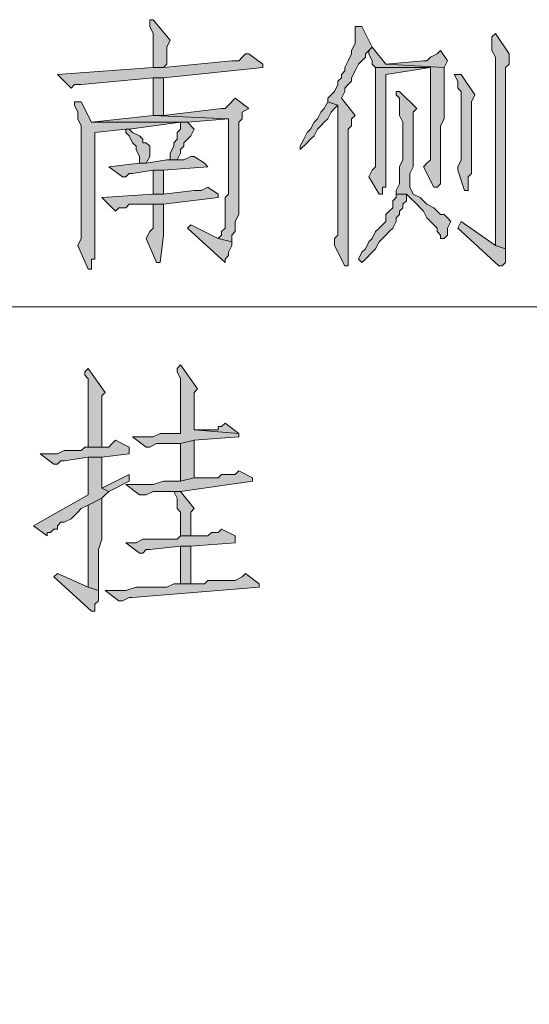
# Model space of a CAD drawing. Extents: x 566443 to 590371, y 3845226 to 3876576.
# Tile 215 of 221: x 586746.01 to 586752.32, y 3854057.53 to 3854069.73. Entities that reach past the tile are written whole.
import ezdxf

# ---------------------------------------------------------------- set-up
doc = ezdxf.new("R2010")
doc.units = 0
doc.layers.add('C00-00-00', color=7, linetype='CONTINUOUS')

msp = doc.modelspace()

# ---------------------------------------------------------------- hatches: boundary and pattern name
at = {"layer": 'C00-00-00'}
h = msp.add_hatch(color=256, dxfattribs=at)
h.dxf.hatch_style = 2
h.paths.add_polyline_path([(586747.665, 3854069.726), (586747.623, 3854069.726), (586747.623, 3854069.642), (586747.665, 3854069.557), (586747.665, 3854069.134), (586747.792, 3854069.134), (586747.834, 3854069.176), (586747.834, 3854069.388), (586747.877, 3854069.472)])
h = msp.add_hatch(color=256, dxfattribs=at)
h.dxf.hatch_style = 2
h.paths.add_polyline_path([(586750.247, 3854069.642), (586750.163, 3854069.642), (586750.163, 3854069.599), (586750.163, 3854069.43), (586750.12, 3854069.345), (586750.12, 3854069.303), (586750.078, 3854069.218), (586750.036, 3854069.134), (586750.036, 3854069.091), (586749.993, 3854069.049), (586749.993, 3854069.007), (586749.951, 3854068.964), (586749.951, 3854068.922), (586749.909, 3854068.837), (586749.866, 3854068.795), (586749.824, 3854068.753), (586749.824, 3854068.71), (586749.951, 3854068.668), (586749.951, 3854068.541), (586749.951, 3854068.499), (586749.951, 3854067.059), (586749.909, 3854067.017), (586749.909, 3854066.932), (586750.036, 3854066.678), (586750.078, 3854066.678), (586750.078, 3854066.721), (586750.078, 3854068.372), (586750.12, 3854068.414), (586750.12, 3854068.499), (586750.163, 3854068.541), (586749.993, 3854068.753), (586750.036, 3854068.837), (586750.036, 3854068.88), (586750.078, 3854068.922), (586750.12, 3854068.964), (586750.12, 3854069.007), (586750.163, 3854069.091), (586750.205, 3854069.176), (586750.247, 3854069.218), (586750.29, 3854069.261), (586750.29, 3854069.303), (586750.332, 3854069.345), (586750.374, 3854069.388)])
h = msp.add_hatch(color=256, dxfattribs=at)
h.dxf.hatch_style = 2
h.paths.add_polyline_path([(586751.898, 3854069.557), (586751.856, 3854069.515), (586751.856, 3854069.345), (586751.898, 3854069.261), (586751.898, 3854066.932), (586752.025, 3854066.89), (586752.025, 3854067.821), (586752.025, 3854067.948), (586752.025, 3854069.134), (586752.068, 3854069.176), (586752.068, 3854069.303)])
h = msp.add_hatch(color=256, dxfattribs=at)
h.dxf.hatch_style = 2
h.paths.add_polyline_path([(586750.374, 3854069.388), (586750.332, 3854069.345), (586750.332, 3854069.303), (586750.374, 3854069.218), (586750.374, 3854069.176), (586750.417, 3854069.134), (586751.094, 3854069.134), (586751.094, 3854069.091), (586751.094, 3854067.991), (586751.052, 3854067.948), (586751.009, 3854067.906), (586751.136, 3854067.652), (586751.179, 3854067.652), (586751.221, 3854067.694), (586751.221, 3854068.414), (586751.263, 3854068.499), (586751.263, 3854069.134), (586750.544, 3854069.176)])
h = msp.add_hatch(color=256, dxfattribs=at)
h.dxf.hatch_style = 2
h.paths.add_polyline_path([(586751.221, 3854069.345), (586751.179, 3854069.303), (586751.094, 3854069.261), (586751.052, 3854069.218), (586751.009, 3854069.218), (586750.544, 3854069.176), (586751.263, 3854069.134), (586751.306, 3854069.218)])
h = msp.add_hatch(color=256, dxfattribs=at)
h.dxf.hatch_style = 2
h.paths.add_polyline_path([(586748.85, 3854069.303), (586748.808, 3854069.303), (586748.766, 3854069.261), (586748.723, 3854069.218), (586748.639, 3854069.218), (586747.792, 3854069.134), (586747.665, 3854069.134), (586746.48, 3854069.049), (586746.649, 3854068.88), (586746.691, 3854068.922), (586746.776, 3854068.922), (586747.665, 3854069.007), (586747.792, 3854069.007), (586749.02, 3854069.134), (586749.02, 3854069.176)])
h = msp.add_hatch(color=256, dxfattribs=at)
h.dxf.hatch_style = 2
h.paths.add_polyline_path([(586750.417, 3854069.134), (586750.417, 3854067.906), (586750.374, 3854067.864), (586750.332, 3854067.779), (586750.459, 3854067.567), (586750.501, 3854067.567), (586750.501, 3854067.61), (586750.501, 3854067.652), (586750.544, 3854067.652), (586750.544, 3854069.049), (586751.094, 3854069.134)])
h = msp.add_hatch(color=256, dxfattribs=at)
h.dxf.hatch_style = 2
h.paths.add_polyline_path([(586747.792, 3854069.007), (586747.665, 3854069.007), (586747.665, 3854068.541), (586747.792, 3854068.541), (586747.792, 3854068.583)])
h = msp.add_hatch(color=256, dxfattribs=at)
h.dxf.hatch_style = 2
h.paths.add_polyline_path([(586751.475, 3854069.049), (586751.39, 3854069.049), (586751.433, 3854068.964), (586751.433, 3854068.88), (586751.475, 3854068.837), (586751.475, 3854067.991), (586751.433, 3854067.906), (586751.433, 3854067.864), (586751.517, 3854067.61), (586751.56, 3854067.61), (586751.56, 3854067.652), (586751.56, 3854067.694), (586751.56, 3854067.779), (586751.602, 3854067.821), (586751.602, 3854068.71), (586751.644, 3854068.795)])
h = msp.add_hatch(color=256, dxfattribs=at)
h.dxf.hatch_style = 2
h.paths.add_polyline_path([(586748.681, 3854068.753), (586748.596, 3854068.668), (586748.554, 3854068.626), (586748.512, 3854068.626), (586747.792, 3854068.541), (586747.665, 3854068.541), (586748.596, 3854068.499), (586748.596, 3854067.567), (586748.554, 3854067.525), (586748.554, 3854067.356), (586748.554, 3854067.271), (586748.554, 3854067.144), (586748.512, 3854067.102), (586748.512, 3854067.059), (586748.469, 3854067.017), (586748.639, 3854066.975), (586748.639, 3854067.059), (586748.681, 3854067.102), (586748.681, 3854067.229), (586748.723, 3854067.313), (586748.723, 3854068.456), (586748.766, 3854068.499), (586748.766, 3854068.583), (586748.85, 3854068.626)])
h = msp.add_hatch(color=256, dxfattribs=at)
h.dxf.hatch_style = 2
h.paths.add_polyline_path([(586750.713, 3854068.837), (586750.671, 3854068.837), (586750.671, 3854068.795), (586750.713, 3854068.753), (586750.713, 3854068.541), (586750.755, 3854068.456), (586750.755, 3854067.991), (586750.713, 3854067.906), (586750.713, 3854067.694), (586750.671, 3854067.61), (586750.671, 3854067.567), (586750.798, 3854067.567), (586750.84, 3854067.525), (586750.925, 3854067.44), (586750.967, 3854067.398), (586751.009, 3854067.356), (586751.052, 3854067.271), (586751.094, 3854067.229), (586751.136, 3854067.186), (586751.179, 3854067.144), (586751.179, 3854067.102), (586751.221, 3854067.059), (586751.221, 3854067.017), (586751.263, 3854067.017), (586751.306, 3854067.059), (586751.306, 3854067.144), (586751.348, 3854067.229), (586751.306, 3854067.271), (586751.263, 3854067.313), (586751.221, 3854067.313), (586751.179, 3854067.356), (586751.136, 3854067.398), (586751.052, 3854067.44), (586750.967, 3854067.525), (586750.882, 3854067.567), (586750.84, 3854067.652), (586750.84, 3854067.821), (586750.882, 3854067.906), (586750.882, 3854068.583), (586750.925, 3854068.626)])
h = msp.add_hatch(color=256, dxfattribs=at)
h.dxf.hatch_style = 2
h.paths.add_polyline_path([(586746.776, 3854068.71), (586746.691, 3854068.71), (586746.691, 3854068.668), (586746.734, 3854068.583), (586746.734, 3854068.499), (586746.776, 3854068.414), (586746.776, 3854067.186), (586746.776, 3854067.144), (586746.776, 3854067.017), (586746.734, 3854066.932), (586746.861, 3854066.636), (586746.903, 3854066.636), (586746.903, 3854066.678), (586746.903, 3854066.763), (586746.945, 3854066.763), (586746.945, 3854068.329), (586747.326, 3854068.372), (586747.369, 3854068.372), (586748.004, 3854068.456), (586748.088, 3854068.456), (586746.903, 3854068.456)])
h = msp.add_hatch(color=256, dxfattribs=at)
h.dxf.hatch_style = 2
h.paths.add_polyline_path([(586749.824, 3854068.71), (586749.782, 3854068.626), (586749.739, 3854068.583), (586749.697, 3854068.499), (586749.655, 3854068.456), (586749.612, 3854068.372), (586749.57, 3854068.329), (586749.528, 3854068.245), (586749.485, 3854068.16), (586749.485, 3854068.118), (586749.57, 3854068.202), (586749.612, 3854068.245), (586749.655, 3854068.287), (586749.697, 3854068.372), (586749.739, 3854068.414), (586749.782, 3854068.456), (586749.824, 3854068.499), (586749.866, 3854068.583), (586749.909, 3854068.626), (586749.951, 3854068.668)])
h = msp.add_hatch(color=256, dxfattribs=at)
h.dxf.hatch_style = 2
h.paths.add_polyline_path([(586747.665, 3854068.541), (586746.903, 3854068.456), (586748.088, 3854068.456), (586748.596, 3854068.499)])
h = msp.add_hatch(color=256, dxfattribs=at)
h.dxf.hatch_style = 2
h.paths.add_polyline_path([(586747.369, 3854068.372), (586747.326, 3854068.372), (586747.326, 3854068.329), (586747.369, 3854068.287), (586747.411, 3854068.202), (586747.453, 3854068.16), (586747.453, 3854068.118), (586747.496, 3854068.033), (586747.496, 3854067.948), (586747.58, 3854067.948), (586747.623, 3854068.033), (586747.623, 3854068.16), (586747.58, 3854068.202), (586747.538, 3854068.202), (586747.538, 3854068.245), (586747.496, 3854068.287), (586747.411, 3854068.329)])
h = msp.add_hatch(color=256, dxfattribs=at)
h.dxf.hatch_style = 2
h.paths.add_polyline_path([(586748.088, 3854068.456), (586748.004, 3854068.456), (586748.004, 3854068.372), (586747.961, 3854068.329), (586747.961, 3854068.245), (586747.919, 3854068.202), (586747.919, 3854068.16), (586747.877, 3854068.075), (586747.877, 3854067.991), (586747.834, 3854067.991), (586747.961, 3854067.991), (586748.004, 3854068.075), (586748.004, 3854068.118), (586748.046, 3854068.16), (586748.046, 3854068.202), (586748.088, 3854068.245), (586748.131, 3854068.287), (586748.173, 3854068.372)])
h = msp.add_hatch(color=256, dxfattribs=at)
h.dxf.hatch_style = 2
h.paths.add_polyline_path([(586748.173, 3854068.033), (586748.131, 3854068.033), (586748.046, 3854067.991), (586747.834, 3854067.991), (586747.58, 3854067.948), (586747.496, 3854067.948), (586747.115, 3854067.906), (586747.284, 3854067.779), (586747.326, 3854067.779), (586747.369, 3854067.821), (586747.411, 3854067.821), (586747.665, 3854067.864), (586747.792, 3854067.864), (586748.342, 3854067.906), (586748.3, 3854067.948)])
h = msp.add_hatch(color=256, dxfattribs=at)
h.dxf.hatch_style = 2
h.paths.add_polyline_path([(586747.792, 3854067.864), (586747.665, 3854067.864), (586747.665, 3854067.779), (586747.665, 3854067.567), (586747.792, 3854067.567)])
h = msp.add_hatch(color=256, dxfattribs=at)
h.dxf.hatch_style = 2
h.paths.add_polyline_path([(586748.342, 3854067.652), (586748.258, 3854067.61), (586748.173, 3854067.61), (586747.792, 3854067.567), (586747.665, 3854067.567), (586747.03, 3854067.525), (586747.199, 3854067.356), (586747.242, 3854067.398), (586747.326, 3854067.398), (586747.369, 3854067.44), (586747.792, 3854067.44), (586748.469, 3854067.525), (586748.469, 3854067.567)])
h = msp.add_hatch(color=256, dxfattribs=at)
h.dxf.hatch_style = 2
h.paths.add_polyline_path([(586750.671, 3854067.567), (586750.671, 3854067.525), (586750.628, 3854067.483), (586750.628, 3854067.398), (586750.586, 3854067.356), (586750.544, 3854067.313), (586750.544, 3854067.229), (586750.501, 3854067.186), (586750.459, 3854067.144), (586750.417, 3854067.102), (586750.374, 3854067.017), (586750.332, 3854066.975), (586750.29, 3854066.89), (586750.247, 3854066.848), (586750.205, 3854066.763), (586750.247, 3854066.721), (586750.29, 3854066.763), (586750.374, 3854066.848), (586750.417, 3854066.89), (586750.459, 3854066.975), (586750.501, 3854067.017), (586750.544, 3854067.059), (586750.586, 3854067.102), (586750.628, 3854067.144), (586750.671, 3854067.229), (586750.671, 3854067.271), (586750.713, 3854067.313), (586750.713, 3854067.356), (586750.755, 3854067.398), (586750.755, 3854067.44), (586750.798, 3854067.483), (586750.798, 3854067.567)])
h = msp.add_hatch(color=256, dxfattribs=at)
h.dxf.hatch_style = 2
h.paths.add_polyline_path([(586747.792, 3854067.44), (586747.665, 3854067.44), (586747.665, 3854067.398), (586747.665, 3854067.144), (586747.623, 3854067.102), (586747.58, 3854067.017), (586747.707, 3854066.721), (586747.75, 3854066.721), (586747.792, 3854067.059)])
h = msp.add_hatch(color=256, dxfattribs=at)
h.dxf.hatch_style = 2
h.paths.add_polyline_path([(586748.131, 3854067.186), (586748.088, 3854067.144), (586748.554, 3854066.721), (586748.554, 3854066.763), (586748.596, 3854066.805), (586748.596, 3854066.848), (586748.639, 3854066.932), (586748.639, 3854066.975), (586748.469, 3854067.017)])
h = msp.add_hatch(color=256, dxfattribs=at)
h.dxf.hatch_style = 2
h.paths.add_polyline_path([(586751.475, 3854067.229), (586751.433, 3854067.144), (586751.941, 3854066.678), (586751.983, 3854066.678), (586752.025, 3854066.721), (586752.025, 3854066.89), (586751.898, 3854066.932)])
h = msp.add_hatch(color=256, dxfattribs=at)
h.dxf.hatch_style = 2
h.paths.add_polyline_path([(586748.004, 3854065.451), (586747.961, 3854065.408), (586747.961, 3854065.366), (586748.004, 3854065.281), (586748.004, 3854064.604), (586747.961, 3854064.604), (586747.75, 3854064.604), (586747.665, 3854064.562), (586747.411, 3854064.562), (586747.58, 3854064.435), (586747.623, 3854064.435), (586747.707, 3854064.477), (586748.004, 3854064.477), (586748.173, 3854064.519), (586748.723, 3854064.562), (586748.723, 3854064.604), (586748.173, 3854064.646), (586748.173, 3854064.731), (586748.173, 3854064.773), (586748.173, 3854065.112), (586748.215, 3854065.154)])
h = msp.add_hatch(color=256, dxfattribs=at)
h.dxf.hatch_style = 2
h.paths.add_polyline_path([(586746.861, 3854065.408), (586746.818, 3854065.366), (586746.818, 3854065.324), (586746.861, 3854065.281), (586746.861, 3854064.435), (586747.03, 3854064.435), (586747.03, 3854065.027), (586747.03, 3854065.07), (586747.072, 3854065.112)])
h = msp.add_hatch(color=256, dxfattribs=at)
h.dxf.hatch_style = 2
h.paths.add_polyline_path([(586748.554, 3854064.731), (586748.512, 3854064.689), (586748.469, 3854064.689), (586748.469, 3854064.646), (586748.173, 3854064.646), (586748.723, 3854064.604)])
h = msp.add_hatch(color=256, dxfattribs=at)
h.dxf.hatch_style = 2
h.paths.add_polyline_path([(586747.199, 3854064.519), (586747.157, 3854064.477), (586747.115, 3854064.435), (586746.818, 3854064.435), (586746.776, 3854064.392), (586746.564, 3854064.392), (586746.48, 3854064.35), (586746.268, 3854064.35), (586746.437, 3854064.223), (586746.48, 3854064.223), (586746.522, 3854064.265), (586746.564, 3854064.265), (586746.861, 3854064.308), (586747.03, 3854064.308), (586747.369, 3854064.35), (586747.369, 3854064.435)])
h = msp.add_hatch(color=256, dxfattribs=at)
h.dxf.hatch_style = 2
h.paths.add_polyline_path([(586748.173, 3854064.519), (586748.004, 3854064.477), (586748.004, 3854064.011), (586748.173, 3854064.054)])
h = msp.add_hatch(color=256, dxfattribs=at)
h.dxf.hatch_style = 2
h.paths.add_polyline_path([(586747.03, 3854064.308), (586746.861, 3854064.308), (586746.861, 3854063.842), (586746.183, 3854063.461), (586746.353, 3854063.334), (586746.353, 3854063.376), (586746.395, 3854063.376), (586746.437, 3854063.419), (586746.48, 3854063.419), (586746.48, 3854063.461), (586746.522, 3854063.503), (586746.564, 3854063.503), (586746.649, 3854063.546), (586746.691, 3854063.588), (586746.734, 3854063.63), (586746.776, 3854063.673), (586746.861, 3854063.715), (586747.03, 3854063.8), (586747.072, 3854063.842), (586747.115, 3854063.884), (586747.03, 3854063.927), (586747.03, 3854064.054), (586747.03, 3854064.138)])
h = msp.add_hatch(color=256, dxfattribs=at)
h.dxf.hatch_style = 2
h.paths.add_polyline_path([(586747.369, 3854064.096), (586747.03, 3854063.927), (586747.115, 3854063.884), (586747.199, 3854063.927), (586747.284, 3854063.969), (586747.369, 3854064.011)])
h = msp.add_hatch(color=256, dxfattribs=at)
h.dxf.hatch_style = 2
h.paths.add_polyline_path([(586748.723, 3854064.138), (586748.681, 3854064.096), (586748.512, 3854064.096), (586748.469, 3854064.054), (586748.173, 3854064.054), (586748.004, 3854064.011), (586747.792, 3854064.011), (586747.665, 3854063.969), (586747.326, 3854063.969), (586747.496, 3854063.842), (586747.538, 3854063.842), (586747.58, 3854063.842), (586747.665, 3854063.884), (586748.004, 3854063.884), (586748.893, 3854064.011), (586748.893, 3854064.054)])
h = msp.add_hatch(color=256, dxfattribs=at)
h.dxf.hatch_style = 2
h.paths.add_polyline_path([(586748.004, 3854063.884), (586747.919, 3854063.884), (586747.961, 3854063.8), (586747.961, 3854063.673), (586748.004, 3854063.63), (586748.004, 3854063.334), (586748.131, 3854063.334), (586748.131, 3854063.63), (586748.173, 3854063.673)])
h = msp.add_hatch(color=256, dxfattribs=at)
h.dxf.hatch_style = 2
h.paths.add_polyline_path([(586747.03, 3854063.8), (586746.861, 3854063.715), (586746.861, 3854062.699), (586746.988, 3854062.657), (586746.988, 3854063.165), (586747.03, 3854063.292)])
h = msp.add_hatch(color=256, dxfattribs=at)
h.dxf.hatch_style = 2
h.paths.add_polyline_path([(586748.512, 3854063.419), (586748.469, 3854063.376), (586748.385, 3854063.376), (586748.342, 3854063.334), (586748.004, 3854063.334), (586747.961, 3854063.292), (586747.538, 3854063.292), (586747.453, 3854063.249), (586747.326, 3854063.249), (586747.496, 3854063.122), (586747.538, 3854063.122), (586747.58, 3854063.165), (586747.623, 3854063.165), (586748.004, 3854063.207), (586748.131, 3854063.207), (586748.681, 3854063.249), (586748.681, 3854063.334)])
h = msp.add_hatch(color=256, dxfattribs=at)
h.dxf.hatch_style = 2
h.paths.add_polyline_path([(586748.131, 3854063.207), (586748.004, 3854063.207), (586748.004, 3854062.741), (586748.131, 3854062.741), (586748.131, 3854062.868)])
h = msp.add_hatch(color=256, dxfattribs=at)
h.dxf.hatch_style = 2
h.paths.add_polyline_path([(586746.48, 3854062.868), (586746.437, 3854062.826), (586746.903, 3854062.403), (586746.945, 3854062.403), (586746.945, 3854062.487), (586746.988, 3854062.53), (586746.988, 3854062.657), (586746.861, 3854062.699)])
h = msp.add_hatch(color=256, dxfattribs=at)
h.dxf.hatch_style = 2
h.paths.add_polyline_path([(586748.808, 3854062.868), (586748.766, 3854062.826), (586748.681, 3854062.784), (586748.342, 3854062.784), (586748.3, 3854062.741), (586747.919, 3854062.741), (586747.834, 3854062.699), (586747.453, 3854062.699), (586747.326, 3854062.657), (586747.072, 3854062.657), (586747.242, 3854062.53), (586747.284, 3854062.53), (586747.369, 3854062.572), (586747.411, 3854062.572), (586748.977, 3854062.699), (586748.977, 3854062.741)])

# ---------------------------------------------------------------- linework, layer by layer
at = {"layer": 'C00-00-00', "lineweight": 0}
for points in [[(586747.665, 3854069.726), (586747.623, 3854069.726), (586747.623, 3854069.642), (586747.665, 3854069.557), (586747.665, 3854069.134), (586747.792, 3854069.134), (586747.834, 3854069.176), (586747.834, 3854069.388), (586747.877, 3854069.472)], [(586750.247, 3854069.642), (586750.163, 3854069.642), (586750.163, 3854069.599), (586750.163, 3854069.43), (586750.12, 3854069.345), (586750.12, 3854069.303), (586750.078, 3854069.218), (586750.036, 3854069.134), (586750.036, 3854069.091), (586749.993, 3854069.049), (586749.993, 3854069.007), (586749.951, 3854068.964), (586749.951, 3854068.922), (586749.909, 3854068.837), (586749.866, 3854068.795), (586749.824, 3854068.753), (586749.824, 3854068.71), (586749.951, 3854068.668), (586749.951, 3854068.541), (586749.951, 3854068.499), (586749.951, 3854067.059), (586749.909, 3854067.017), (586749.909, 3854066.932), (586750.036, 3854066.678), (586750.078, 3854066.678), (586750.078, 3854066.721), (586750.078, 3854068.372), (586750.12, 3854068.414), (586750.12, 3854068.499), (586750.163, 3854068.541), (586749.993, 3854068.753), (586750.036, 3854068.837), (586750.036, 3854068.88), (586750.078, 3854068.922), (586750.12, 3854068.964), (586750.12, 3854069.007), (586750.163, 3854069.091), (586750.205, 3854069.176), (586750.247, 3854069.218), (586750.29, 3854069.261), (586750.29, 3854069.303), (586750.332, 3854069.345), (586750.374, 3854069.388)], [(586751.898, 3854069.557), (586751.856, 3854069.515), (586751.856, 3854069.345), (586751.898, 3854069.261), (586751.898, 3854066.932), (586752.025, 3854066.89), (586752.025, 3854067.821), (586752.025, 3854067.948), (586752.025, 3854069.134), (586752.068, 3854069.176), (586752.068, 3854069.303)], [(586750.374, 3854069.388), (586750.332, 3854069.345), (586750.332, 3854069.303), (586750.374, 3854069.218), (586750.374, 3854069.176), (586750.417, 3854069.134), (586751.094, 3854069.134), (586751.094, 3854069.091), (586751.094, 3854067.991), (586751.052, 3854067.948), (586751.009, 3854067.906), (586751.136, 3854067.652), (586751.179, 3854067.652), (586751.221, 3854067.694), (586751.221, 3854068.414), (586751.263, 3854068.499), (586751.263, 3854069.134), (586750.544, 3854069.176)], [(586751.221, 3854069.345), (586751.179, 3854069.303), (586751.094, 3854069.261), (586751.052, 3854069.218), (586751.009, 3854069.218), (586750.544, 3854069.176), (586751.263, 3854069.134), (586751.306, 3854069.218)], [(586748.85, 3854069.303), (586748.808, 3854069.303), (586748.766, 3854069.261), (586748.723, 3854069.218), (586748.639, 3854069.218), (586747.792, 3854069.134), (586747.665, 3854069.134), (586746.48, 3854069.049), (586746.649, 3854068.88), (586746.691, 3854068.922), (586746.776, 3854068.922), (586747.665, 3854069.007), (586747.792, 3854069.007), (586749.02, 3854069.134), (586749.02, 3854069.176)], [(586750.417, 3854069.134), (586750.417, 3854067.906), (586750.374, 3854067.864), (586750.332, 3854067.779), (586750.459, 3854067.567), (586750.501, 3854067.567), (586750.501, 3854067.61), (586750.501, 3854067.652), (586750.544, 3854067.652), (586750.544, 3854069.049), (586751.094, 3854069.134)], [(586747.792, 3854069.007), (586747.665, 3854069.007), (586747.665, 3854068.541), (586747.792, 3854068.541), (586747.792, 3854068.583)], [(586751.475, 3854069.049), (586751.39, 3854069.049), (586751.433, 3854068.964), (586751.433, 3854068.88), (586751.475, 3854068.837), (586751.475, 3854067.991), (586751.433, 3854067.906), (586751.433, 3854067.864), (586751.517, 3854067.61), (586751.56, 3854067.61), (586751.56, 3854067.652), (586751.56, 3854067.694), (586751.56, 3854067.779), (586751.602, 3854067.821), (586751.602, 3854068.71), (586751.644, 3854068.795)], [(586748.681, 3854068.753), (586748.596, 3854068.668), (586748.554, 3854068.626), (586748.512, 3854068.626), (586747.792, 3854068.541), (586747.665, 3854068.541), (586748.596, 3854068.499), (586748.596, 3854067.567), (586748.554, 3854067.525), (586748.554, 3854067.356), (586748.554, 3854067.271), (586748.554, 3854067.144), (586748.512, 3854067.102), (586748.512, 3854067.059), (586748.469, 3854067.017), (586748.639, 3854066.975), (586748.639, 3854067.059), (586748.681, 3854067.102), (586748.681, 3854067.229), (586748.723, 3854067.313), (586748.723, 3854068.456), (586748.766, 3854068.499), (586748.766, 3854068.583), (586748.85, 3854068.626)], [(586750.713, 3854068.837), (586750.671, 3854068.837), (586750.671, 3854068.795), (586750.713, 3854068.753), (586750.713, 3854068.541), (586750.755, 3854068.456), (586750.755, 3854067.991), (586750.713, 3854067.906), (586750.713, 3854067.694), (586750.671, 3854067.61), (586750.671, 3854067.567), (586750.798, 3854067.567), (586750.84, 3854067.525), (586750.925, 3854067.44), (586750.967, 3854067.398), (586751.009, 3854067.356), (586751.052, 3854067.271), (586751.094, 3854067.229), (586751.136, 3854067.186), (586751.179, 3854067.144), (586751.179, 3854067.102), (586751.221, 3854067.059), (586751.221, 3854067.017), (586751.263, 3854067.017), (586751.306, 3854067.059), (586751.306, 3854067.144), (586751.348, 3854067.229), (586751.306, 3854067.271), (586751.263, 3854067.313), (586751.221, 3854067.313), (586751.179, 3854067.356), (586751.136, 3854067.398), (586751.052, 3854067.44), (586750.967, 3854067.525), (586750.882, 3854067.567), (586750.84, 3854067.652), (586750.84, 3854067.821), (586750.882, 3854067.906), (586750.882, 3854068.583), (586750.925, 3854068.626)], [(586746.776, 3854068.71), (586746.691, 3854068.71), (586746.691, 3854068.668), (586746.734, 3854068.583), (586746.734, 3854068.499), (586746.776, 3854068.414), (586746.776, 3854067.186), (586746.776, 3854067.144), (586746.776, 3854067.017), (586746.734, 3854066.932), (586746.861, 3854066.636), (586746.903, 3854066.636), (586746.903, 3854066.678), (586746.903, 3854066.763), (586746.945, 3854066.763), (586746.945, 3854068.329), (586747.326, 3854068.372), (586747.369, 3854068.372), (586748.004, 3854068.456), (586748.088, 3854068.456), (586746.903, 3854068.456)], [(586749.824, 3854068.71), (586749.782, 3854068.626), (586749.739, 3854068.583), (586749.697, 3854068.499), (586749.655, 3854068.456), (586749.612, 3854068.372), (586749.57, 3854068.329), (586749.528, 3854068.245), (586749.485, 3854068.16), (586749.485, 3854068.118), (586749.57, 3854068.202), (586749.612, 3854068.245), (586749.655, 3854068.287), (586749.697, 3854068.372), (586749.739, 3854068.414), (586749.782, 3854068.456), (586749.824, 3854068.499), (586749.866, 3854068.583), (586749.909, 3854068.626), (586749.951, 3854068.668)], [(586747.665, 3854068.541), (586746.903, 3854068.456), (586748.088, 3854068.456), (586748.596, 3854068.499)], [(586747.369, 3854068.372), (586747.326, 3854068.372), (586747.326, 3854068.329), (586747.369, 3854068.287), (586747.411, 3854068.202), (586747.453, 3854068.16), (586747.453, 3854068.118), (586747.496, 3854068.033), (586747.496, 3854067.948), (586747.58, 3854067.948), (586747.623, 3854068.033), (586747.623, 3854068.16), (586747.58, 3854068.202), (586747.538, 3854068.202), (586747.538, 3854068.245), (586747.496, 3854068.287), (586747.411, 3854068.329)], [(586748.088, 3854068.456), (586748.004, 3854068.456), (586748.004, 3854068.372), (586747.961, 3854068.329), (586747.961, 3854068.245), (586747.919, 3854068.202), (586747.919, 3854068.16), (586747.877, 3854068.075), (586747.877, 3854067.991), (586747.834, 3854067.991), (586747.961, 3854067.991), (586748.004, 3854068.075), (586748.004, 3854068.118), (586748.046, 3854068.16), (586748.046, 3854068.202), (586748.088, 3854068.245), (586748.131, 3854068.287), (586748.173, 3854068.372)], [(586748.173, 3854068.033), (586748.131, 3854068.033), (586748.046, 3854067.991), (586747.834, 3854067.991), (586747.58, 3854067.948), (586747.496, 3854067.948), (586747.115, 3854067.906), (586747.284, 3854067.779), (586747.326, 3854067.779), (586747.369, 3854067.821), (586747.411, 3854067.821), (586747.665, 3854067.864), (586747.792, 3854067.864), (586748.342, 3854067.906), (586748.3, 3854067.948)], [(586747.792, 3854067.864), (586747.665, 3854067.864), (586747.665, 3854067.779), (586747.665, 3854067.567), (586747.792, 3854067.567)], [(586748.342, 3854067.652), (586748.258, 3854067.61), (586748.173, 3854067.61), (586747.792, 3854067.567), (586747.665, 3854067.567), (586747.03, 3854067.525), (586747.199, 3854067.356), (586747.242, 3854067.398), (586747.326, 3854067.398), (586747.369, 3854067.44), (586747.792, 3854067.44), (586748.469, 3854067.525), (586748.469, 3854067.567)], [(586750.671, 3854067.567), (586750.671, 3854067.525), (586750.628, 3854067.483), (586750.628, 3854067.398), (586750.586, 3854067.356), (586750.544, 3854067.313), (586750.544, 3854067.229), (586750.501, 3854067.186), (586750.459, 3854067.144), (586750.417, 3854067.102), (586750.374, 3854067.017), (586750.332, 3854066.975), (586750.29, 3854066.89), (586750.247, 3854066.848), (586750.205, 3854066.763), (586750.247, 3854066.721), (586750.29, 3854066.763), (586750.374, 3854066.848), (586750.417, 3854066.89), (586750.459, 3854066.975), (586750.501, 3854067.017), (586750.544, 3854067.059), (586750.586, 3854067.102), (586750.628, 3854067.144), (586750.671, 3854067.229), (586750.671, 3854067.271), (586750.713, 3854067.313), (586750.713, 3854067.356), (586750.755, 3854067.398), (586750.755, 3854067.44), (586750.798, 3854067.483), (586750.798, 3854067.567)], [(586747.792, 3854067.44), (586747.665, 3854067.44), (586747.665, 3854067.398), (586747.665, 3854067.144), (586747.623, 3854067.102), (586747.58, 3854067.017), (586747.707, 3854066.721), (586747.75, 3854066.721), (586747.792, 3854067.059)], [(586748.131, 3854067.186), (586748.088, 3854067.144), (586748.554, 3854066.721), (586748.554, 3854066.763), (586748.596, 3854066.805), (586748.596, 3854066.848), (586748.639, 3854066.932), (586748.639, 3854066.975), (586748.469, 3854067.017)], [(586751.475, 3854067.229), (586751.433, 3854067.144), (586751.941, 3854066.678), (586751.983, 3854066.678), (586752.025, 3854066.721), (586752.025, 3854066.89), (586751.898, 3854066.932)], [(586748.004, 3854065.451), (586747.961, 3854065.408), (586747.961, 3854065.366), (586748.004, 3854065.281), (586748.004, 3854064.604), (586747.961, 3854064.604), (586747.75, 3854064.604), (586747.665, 3854064.562), (586747.411, 3854064.562), (586747.58, 3854064.435), (586747.623, 3854064.435), (586747.707, 3854064.477), (586748.004, 3854064.477), (586748.173, 3854064.519), (586748.723, 3854064.562), (586748.723, 3854064.604), (586748.173, 3854064.646), (586748.173, 3854064.731), (586748.173, 3854064.773), (586748.173, 3854065.112), (586748.215, 3854065.154)], [(586746.861, 3854065.408), (586746.818, 3854065.366), (586746.818, 3854065.324), (586746.861, 3854065.281), (586746.861, 3854064.435), (586747.03, 3854064.435), (586747.03, 3854065.027), (586747.03, 3854065.07), (586747.072, 3854065.112)], [(586748.554, 3854064.731), (586748.512, 3854064.689), (586748.469, 3854064.689), (586748.469, 3854064.646), (586748.173, 3854064.646), (586748.723, 3854064.604)], [(586747.199, 3854064.519), (586747.157, 3854064.477), (586747.115, 3854064.435), (586746.818, 3854064.435), (586746.776, 3854064.392), (586746.564, 3854064.392), (586746.48, 3854064.35), (586746.268, 3854064.35), (586746.437, 3854064.223), (586746.48, 3854064.223), (586746.522, 3854064.265), (586746.564, 3854064.265), (586746.861, 3854064.308), (586747.03, 3854064.308), (586747.369, 3854064.35), (586747.369, 3854064.435)], [(586748.173, 3854064.519), (586748.004, 3854064.477), (586748.004, 3854064.011), (586748.173, 3854064.054)], [(586747.03, 3854064.308), (586746.861, 3854064.308), (586746.861, 3854063.842), (586746.183, 3854063.461), (586746.353, 3854063.334), (586746.353, 3854063.376), (586746.395, 3854063.376), (586746.437, 3854063.419), (586746.48, 3854063.419), (586746.48, 3854063.461), (586746.522, 3854063.503), (586746.564, 3854063.503), (586746.649, 3854063.546), (586746.691, 3854063.588), (586746.734, 3854063.63), (586746.776, 3854063.673), (586746.861, 3854063.715), (586747.03, 3854063.8), (586747.072, 3854063.842), (586747.115, 3854063.884), (586747.03, 3854063.927), (586747.03, 3854064.054), (586747.03, 3854064.138)], [(586747.369, 3854064.096), (586747.03, 3854063.927), (586747.115, 3854063.884), (586747.199, 3854063.927), (586747.284, 3854063.969), (586747.369, 3854064.011)], [(586748.723, 3854064.138), (586748.681, 3854064.096), (586748.512, 3854064.096), (586748.469, 3854064.054), (586748.173, 3854064.054), (586748.004, 3854064.011), (586747.792, 3854064.011), (586747.665, 3854063.969), (586747.326, 3854063.969), (586747.496, 3854063.842), (586747.538, 3854063.842), (586747.58, 3854063.842), (586747.665, 3854063.884), (586748.004, 3854063.884), (586748.893, 3854064.011), (586748.893, 3854064.054)], [(586748.004, 3854063.884), (586747.919, 3854063.884), (586747.961, 3854063.8), (586747.961, 3854063.673), (586748.004, 3854063.63), (586748.004, 3854063.334), (586748.131, 3854063.334), (586748.131, 3854063.63), (586748.173, 3854063.673)], [(586747.03, 3854063.8), (586746.861, 3854063.715), (586746.861, 3854062.699), (586746.988, 3854062.657), (586746.988, 3854063.165), (586747.03, 3854063.292)], [(586748.512, 3854063.419), (586748.469, 3854063.376), (586748.385, 3854063.376), (586748.342, 3854063.334), (586748.004, 3854063.334), (586747.961, 3854063.292), (586747.538, 3854063.292), (586747.453, 3854063.249), (586747.326, 3854063.249), (586747.496, 3854063.122), (586747.538, 3854063.122), (586747.58, 3854063.165), (586747.623, 3854063.165), (586748.004, 3854063.207), (586748.131, 3854063.207), (586748.681, 3854063.249), (586748.681, 3854063.334)], [(586748.131, 3854063.207), (586748.004, 3854063.207), (586748.004, 3854062.741), (586748.131, 3854062.741), (586748.131, 3854062.868)], [(586746.48, 3854062.868), (586746.437, 3854062.826), (586746.903, 3854062.403), (586746.945, 3854062.403), (586746.945, 3854062.487), (586746.988, 3854062.53), (586746.988, 3854062.657), (586746.861, 3854062.699)], [(586748.808, 3854062.868), (586748.766, 3854062.826), (586748.681, 3854062.784), (586748.342, 3854062.784), (586748.3, 3854062.741), (586747.919, 3854062.741), (586747.834, 3854062.699), (586747.453, 3854062.699), (586747.326, 3854062.657), (586747.072, 3854062.657), (586747.242, 3854062.53), (586747.284, 3854062.53), (586747.369, 3854062.572), (586747.411, 3854062.572), (586748.977, 3854062.699), (586748.977, 3854062.741)]]:
    msp.add_lwpolyline(points, close=True, dxfattribs=at)
at = {"layer": 'C00-00-00', "lineweight": 9}
msp.add_lwpolyline([(586725.567, 3854057.534), (586735.304, 3854066.17), (586759.561, 3854066.17)], dxfattribs=at)

doc.saveas('drawing.dxf')
